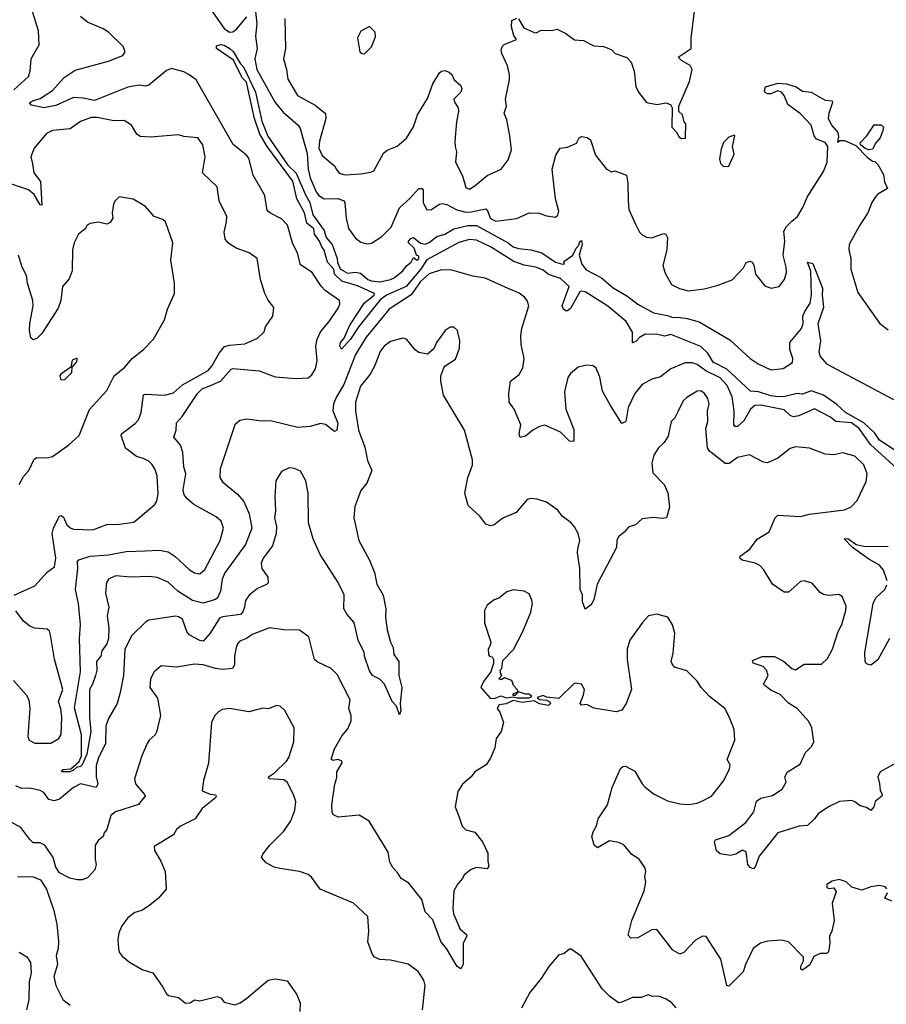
# Model space of a CAD drawing. Extents: x 1954683 to 2060285, y 904798 to 1016299.
# Tile 64 of 256: x 1989318 to 1994264, y 911137 to 916759. Entities that reach past the tile are written whole.
import ezdxf

# ---------------------------------------------------------------- set-up
doc = ezdxf.new("R2010")
doc.units = 0

msp = doc.modelspace()

# ---------------------------------------------------------------- linework, layer by layer
at = {"layer": '0CON10XD'}
for points in [[(1990355.3, 916895.3), (1990485, 916709.2), (1990515, 916687.5), (1990535, 916689.1), (1990554.6, 916705), (1990613.8, 916775)], [(1989285, 916357.9), (1989368.6, 916435), (1989377.5, 916465), (1989384, 916535), (1989428, 916615), (1989424.3, 916695), (1989390, 916805)], [(1990661.4, 916825), (1990670.6, 916735), (1990664.3, 916665), (1990673.9, 916595), (1990659.3, 916535), (1990671.3, 916475), (1990775.4, 916285.4), (1990821.3, 916231.3), (1990906.3, 916156.3), (1990917.8, 916137.8), (1990958.7, 915995), (1990964.9, 915904.9), (1990975.7, 915855), (1991009.6, 915775), (1991025, 915754.1), (1991055, 915735.9), (1991135, 915738.2), (1991167.1, 915725), (1991173.1, 915715), (1991180.4, 915625), (1991195, 915566.2), (1991235, 915510.8), (1991265, 915489.4), (1991298.9, 915478.9), (1991325, 915481.9), (1991385, 915520.6), (1991437.1, 915575), (1991485.2, 915684.8), (1991545, 915737.9), (1991595, 915795.6), (1991614.6, 915794.6), (1991621.5, 915785), (1991621.1, 915715), (1991638.8, 915675), (1991665, 915673.6), (1991714, 915706), (1991728.5, 915708.5), (1991755, 915703.2), (1991813.5, 915673.5), (1991865, 915660.4), (1991895, 915660.9), (1991978.1, 915678.1), (1991988.2, 915668.2), (1992005, 915622.9), (1992035, 915607.5), (1992156, 915624), (1992225, 915655.8), (1992283.2, 915653.2), (1992325, 915638), (1992375, 915631.2), (1992388.3, 915641.7), (1992395.6, 915665), (1992376.7, 915735), (1992356.5, 915905), (1992377.5, 915985), (1992402.5, 916025), (1992445, 916030.8), (1992495, 916053.8), (1992510, 916085), (1992525, 916091.2), (1992556, 916086), (1992575, 916072.5), (1992603.8, 915985), (1992666.7, 915905), (1992695, 915890), (1992715, 915896.7), (1992780.5, 915870.5), (1992789.5, 915825), (1992791.5, 915725), (1992794.3, 915675), (1992831.7, 915591.7), (1992855.9, 915545.9), (1992870.5, 915530.5), (1992896.1, 915516.1), (1992923.9, 915513.9), (1992995, 915538.8), (1993005, 915533.3), (1993014.2, 915514.2), (1993010.9, 915445), (1992989.4, 915355), (1993001.3, 915311.3), (1993037.6, 915247.6), (1993083.1, 915223.1), (1993135, 915210.9), (1993225, 915221.8), (1993298.9, 915241.1), (1993385, 915273.8), (1993448.8, 915341.2), (1993465, 915372.5), (1993485, 915380), (1993497.5, 915375), (1993507.3, 915357.3), (1993517.1, 915305), (1993569.7, 915239.7), (1993606.1, 915226.1), (1993653.3, 915235), (1993682.9, 915275), (1993694.4, 915315), (1993693.1, 915345), (1993675.6, 915415), (1993685.6, 915495), (1993679.5, 915550.5), (1993695, 915578), (1993725, 915607.5), (1993756.7, 915635), (1993789.8, 915690.2), (1993813.1, 915745), (1993905, 915891.2), (1993926.8, 915945), (1993930, 916035), (1993915, 916057.1), (1993865, 916076), (1993852.9, 916095), (1993835, 916156.7), (1993775, 916221.2), (1993701.2, 916275), (1993681.2, 916325), (1993666.7, 916345), (1993645, 916352), (1993605, 916335.6), (1993585, 916334.6), (1993572.9, 916342.9), (1993568.5, 916355), (1993573.8, 916376.2), (1993645, 916397.1), (1993695, 916392.9), (1993750, 916375), (1993785, 916350), (1993835, 916344), (1993915, 916298.8), (1993955, 916296.2), (1993957.1, 916285), (1993935, 916223.3), (1993932.7, 916195), (1993952.1, 916155), (1993987.3, 916115), (1993990.6, 916089.4), (1993985, 916060), (1994001.4, 916068.6), (1994025, 916068.8), (1994089.6, 916039.6), (1994155, 915973.5), (1994185, 915951.2), (1994198.8, 915948.8), (1994215, 915932.5), (1994247.5, 915875), (1994253.6, 915833.6), (1994270, 915795), (1994215, 915762.5), (1994201.8, 915748.2), (1994180.6, 915715), (1994158.8, 915655), (1994109.4, 915580.6), (1994052.2, 915475), (1994050, 915445), (1994060.8, 915395), (1994062, 915335), (1994101.7, 915201.7), (1994225, 915026.2), (1994275, 914988)], [(1992680, 916595), (1992700, 916585), (1992716.4, 916566.4), (1992782.3, 916542.3), (1992807.1, 916517.1), (1992824.2, 916465), (1992835, 916377.5), (1992850, 916345), (1992895, 916286.2), (1992956.1, 916273.9), (1993005, 916283.8), (1993032.5, 916275), (1993042.5, 916255), (1993040, 916145), (1993067.5, 916115), (1993080.7, 916090.7), (1993095, 916080), (1993117, 916083), (1993120, 916165), (1993110, 916175), (1993100, 916215), (1993080, 916235), (1993080, 916265), (1993141.2, 916405), (1993156, 916475), (1993145, 916498), (1993095, 916525.8), (1993076.7, 916545), (1993149.4, 916595), (1993150, 916655), (1993169.5, 916805)], [(1990419.7, 914675), (1990463.1, 914695), (1990525, 914763.8), (1990535, 914767.8), (1990685, 914753.3), (1990775, 914720), (1990895, 914710.4), (1990965, 914714.4), (1990985, 914731.4), (1991006.1, 914765), (1991016.5, 914813.5), (1991007.3, 914895), (1991015.4, 914935), (1991034.1, 914975.9), (1991083.5, 915035), (1991135, 915111.2), (1991144.2, 915135), (1991144, 915155), (1991061.9, 915211.9), (1991037.5, 915237.5), (1990987.5, 915315), (1990919.8, 915359.8), (1990903.8, 915425), (1990874, 915485), (1990846.8, 915585), (1990811.3, 915621.3), (1990745, 915656.2), (1990730, 915670), (1990717.1, 915755), (1990650.2, 915870.2), (1990625, 915968), (1990612.5, 915985), (1990536.5, 916046.5), (1990325.8, 916415), (1990284.6, 916444.6), (1990255, 916461.1), (1990185, 916480.8), (1990155, 916469.2), (1990055, 916384.4), (1990035, 916379.6), (1990000, 916385), (1989935, 916374.2), (1989745, 916296.7), (1989680.3, 916310.3), (1989625, 916314.7), (1989525, 916268.5), (1989454.7, 916254.7), (1989385, 916271.4), (1989374.2, 916284.2), (1989390, 916295), (1989435, 916308.7), (1989504.6, 916355), (1989571.8, 916428.2), (1989635, 916471.1), (1989825, 916521.2), (1989906, 916554), (1989920, 916575), (1989907.7, 916605), (1989825, 916687.7), (1989795, 916707.2), (1989705, 916743.8), (1989665, 916777.5)], [(1990831.1, 916765), (1990834.5, 916595), (1990823.1, 916535), (1990841.1, 916475), (1990848.9, 916418.9), (1990904.3, 916325), (1991005, 916270.5), (1991063.9, 916223.9), (1991065.5, 916195), (1991028.9, 916065), (1991024.2, 916025), (1991045, 915982.9), (1991113.6, 915923.6), (1991126, 915904), (1991141.9, 915881.9), (1991175, 915873.6), (1991265, 915878.2), (1991322.8, 915887.2), (1991339.2, 915895), (1991395, 915995.8), (1991415, 916012.9), (1991472.6, 916037.4), (1991525, 916082.9), (1991565, 916146.9), (1991588.2, 916215), (1991645, 916309.2), (1991675, 916392), (1991714.7, 916455.3), (1991725, 916464.4), (1991745, 916468.6), (1991769.7, 916459.7), (1991785, 916446.2), (1991796.7, 916415), (1991834.4, 916385), (1991842.1, 916365), (1991835.5, 916345), (1991795.5, 916305), (1991798.5, 916288.5), (1991820, 916255), (1991822.9, 916235), (1991811.4, 916175), (1991802, 916065), (1991802.5, 916035), (1991811.2, 916005), (1991806, 915945), (1991845, 915867.5), (1991865, 915800), (1991885, 915790.8), (1991917.8, 915812.2), (1991985, 915870), (1992065, 915906.2), (1992105, 915958.8), (1992124.4, 916015), (1992116.1, 916096.1), (1992097.8, 916187.8), (1992082.5, 916225), (1992095.8, 916265), (1992091.1, 916305), (1992113.8, 916415), (1992112.9, 916445), (1992102.7, 916495), (1992069.2, 916565), (1992065.5, 916585), (1992070.6, 916605), (1992082.5, 916617.5), (1992153.3, 916645), (1992138.3, 916668.3), (1992125, 916717.5), (1992126.1, 916753.9), (1992155, 916766.7)], [(1992165, 916763.3), (1992195, 916712), (1992255, 916685.8), (1992265, 916684), (1992295, 916698.6), (1992352.3, 916697.7), (1992385, 916703.8), (1992435, 916680), (1992485, 916644.4), (1992535, 916640.6), (1992595, 916610), (1992650, 916605), (1992680, 916595)], [(1991285, 916563.3), (1991326.1, 916603.9), (1991349.3, 916660.7), (1991347, 916687), (1991315, 916720), (1991265, 916692.5), (1991246.7, 916655), (1991260, 916575), (1991270, 916565), (1991285, 916563.3)], [(1994365, 914264.2), (1994225, 914357.2), (1994198.4, 914398.4), (1994136, 914456), (1994031.5, 914515), (1993981.3, 914561.3), (1993904.6, 914614.6), (1993835, 914640), (1993785, 914620), (1993754.8, 914624.8), (1993685, 914607.5), (1993646.1, 914606.1), (1993605, 914610.9), (1993535, 914633.3), (1993488.5, 914638.5), (1993353.8, 914763.8), (1993275, 914802.7), (1993244.7, 914854.7), (1993205, 914892.2), (1993035, 914960.9), (1992997.7, 914952.3), (1992959.4, 914960.6), (1992887, 914963), (1992855.9, 914944.1), (1992835, 914922.2), (1992815, 914914), (1992814.7, 914975), (1992779.6, 915035), (1992675, 915123.4), (1992545, 915204), (1992525, 915209.2), (1992515, 915205.6), (1992460.7, 915109.3), (1992445, 915095.6), (1992435, 915096.5), (1992420.9, 915105), (1992414.8, 915125), (1992454.5, 915235), (1992405, 915280.2), (1992335, 915302.9), (1992305, 915327.8), (1992264.4, 915345), (1992196.2, 915356.2), (1992138.6, 915378.6), (1992005, 915462.5), (1991925, 915499.7), (1991885, 915504.6), (1991823.8, 915486.2), (1991642.4, 915387.6), (1991605, 915332.7), (1991523.1, 915235), (1991411.2, 915185), (1991375, 915159.4), (1991253.2, 915006.8), (1991205, 914933.8), (1991155, 914877.5), (1991145.8, 914895.8), (1991148.1, 914915), (1991169.3, 914940.7), (1991202.3, 915015), (1991285, 915141.5), (1991340, 915185), (1991342.7, 915195), (1991245, 915238.5), (1991155.5, 915265.5), (1991115.4, 915305), (1991110.9, 915335), (1991075, 915374.4), (1991055, 915442.9), (1991039.5, 915465), (1991029.3, 915495), (1991000.4, 915535), (1990996.1, 915565), (1990956.4, 915596.4), (1990942.9, 915655), (1990899.8, 915735), (1990876.2, 915836.2), (1990731.1, 916035), (1990688.7, 916105), (1990657.6, 916195), (1990612, 916402), (1990587, 916427), (1990537.4, 916527.4), (1990440.4, 916595), (1990440.8, 916609.2), (1990465, 916616.7), (1990485, 916612.9), (1990517.5, 916595), (1990536.4, 916576.4), (1990577.1, 916507.1), (1990596.3, 916486.3), (1990664.3, 916345), (1990700.1, 916180.1), (1990734.1, 916094.1), (1990847.5, 915927.5), (1990895, 915883.3), (1990948.3, 915758.3), (1990973.7, 915715), (1990991.3, 915645), (1991056.2, 915555), (1991067.7, 915515), (1991101.9, 915475), (1991130, 915395), (1991132.1, 915372.1), (1991148.8, 915335), (1991187.8, 915312.2), (1991235, 915317.5), (1991262.3, 915312.3), (1991305, 915275.3), (1991325, 915268.6), (1991375, 915261.1), (1991435, 915275.6), (1991455.6, 915285), (1991505, 915324.4), (1991525, 915354.2), (1991552, 915375), (1991565, 915400), (1991585, 915386), (1991596.1, 915395), (1991595, 915408.8), (1991582.5, 915415), (1991569.1, 915455), (1991537.8, 915485), (1991537.8, 915495), (1991550.5, 915509.5), (1991565, 915514.5), (1991605, 915482.9), (1991632.2, 915477.8), (1991655, 915486), (1991699.4, 915520.6), (1991745, 915534.3), (1991795.3, 915564.7), (1991876, 915584), (1991925, 915584.2), (1992105.6, 915485.6), (1992135, 915462.1), (1992165, 915451.5), (1992235, 915444.6), (1992298.3, 915428.3), (1992375, 915373.6), (1992415, 915362.5), (1992426.7, 915365), (1992422.5, 915375), (1992428.3, 915381.7), (1992474.5, 915415), (1992493.1, 915455), (1992509.3, 915470.7), (1992515, 915492.5), (1992525, 915498), (1992528.6, 915475), (1992510.6, 915415), (1992526.7, 915363.3), (1992551.4, 915331.4), (1992638.8, 915285), (1992705, 915228), (1992782.6, 915182.6), (1992845, 915134), (1992935.5, 915085.5), (1993015, 915069.5), (1993045, 915057.5), (1993075, 915059.6), (1993127.9, 915052.1), (1993195, 915033.6), (1993371.7, 914931.7), (1993487.5, 914825), (1993533.4, 914793.4), (1993605, 914758.8), (1993675, 914768), (1993728.3, 914801.7), (1993729.6, 914825), (1993712.7, 914875), (1993712.9, 914915), (1993779.4, 914995), (1993789.5, 915025), (1993787.3, 915065), (1993798.3, 915091.7), (1993828.9, 915141.1), (1993836.7, 915185), (1993833.1, 915323.1), (1993813.3, 915375), (1993845, 915366.7), (1993900.7, 915225), (1993897.5, 915185), (1993905.8, 915115), (1993873.1, 915023.1), (1993888.5, 914925), (1993878.3, 914861.7), (1993886.4, 914835), (1993922.9, 914792.9), (1994305, 914590)], [(1989287, 913473), (1989404.7, 913525.3), (1989475, 913604.5), (1989516.7, 913635), (1989524.7, 913685), (1989503.3, 913825), (1989510, 913855), (1989545, 913925.8), (1989555, 913926.9), (1989567.4, 913917.4), (1989587.5, 913875), (1989610, 913855), (1989625, 913849.4), (1989735, 913846.7), (1989815.8, 913875.8), (1989887.7, 913877.7), (1989969.5, 913890.5), (1990089.7, 913990.3), (1990099.7, 914010.3), (1990107.6, 914052.4), (1990102, 914155), (1990089.2, 914195), (1990071.3, 914221.3), (1990055, 914237.5), (1990023.3, 914253.3), (1989984.5, 914264.5), (1989922.4, 914312.4), (1989896.2, 914385), (1989898.8, 914395), (1989977.5, 914452.5), (1989995, 914473.8), (1990010.6, 914515), (1990024, 914616), (1990035, 914620.6), (1990145, 914614.4), (1990195, 914627.5), (1990247, 914673), (1990394, 914756), (1990415, 914780.8), (1990455.8, 914854.2), (1990487.6, 914892.4), (1990515, 914901.2), (1990602.7, 914907.3), (1990675, 914940), (1990713.6, 914976.4), (1990720, 915005), (1990763.3, 915065), (1990767.5, 915115), (1990736.4, 915156.4), (1990716.7, 915195), (1990692, 915275), (1990673.3, 915395), (1990627.9, 915427.9), (1990553.3, 915455), (1990510.9, 915480.9), (1990490, 915505), (1990484.2, 915545), (1990498.6, 915605), (1990499.2, 915635), (1990456, 915725), (1990444, 915805), (1990362, 915885), (1990375.7, 915975.7), (1990363.9, 916043.9), (1990333.6, 916083.6), (1990255, 916092), (1990225, 916102), (1990065, 916088.6), (1990005, 916092), (1989986.2, 916105), (1989955, 916155.8), (1989915, 916182.9), (1989855, 916182.2), (1989760.6, 916200.6), (1989725, 916199.5), (1989665, 916176.9), (1989605, 916135.6), (1989505, 916126.5), (1989471.3, 916108.7), (1989400.6, 916025), (1989380.6, 915975), (1989390, 915935), (1989398.1, 915885), (1989435.6, 915835), (1989445, 915700), (1989435, 915702.5), (1989400.2, 915760.2), (1989368.1, 915788.1), (1989215, 915838.5)], [(1994165, 916015.6), (1994143.6, 916023.6), (1994116.2, 916045), (1994113.8, 916055), (1994152.5, 916095), (1994195, 916157.5), (1994235, 916158), (1994247.8, 916145), (1994245, 916126.7), (1994228.9, 916085), (1994204.5, 916055.5), (1994185, 916018.6), (1994165, 916015.6)], [(1993335, 915921.2), (1993365, 915923.3), (1993395, 915990), (1993386.7, 916035), (1993400, 916095), (1993395, 916100), (1993365, 916087.5), (1993335, 916057.5), (1993320.7, 916019.3), (1993312.5, 915965), (1993318.3, 915938.3), (1993335, 915921.2)], [(1989314.7, 914105.3), (1989339.3, 914150.7), (1989369.1, 914185), (1989399.8, 914250.2), (1989415, 914259.5), (1989475, 914257.8), (1989505, 914264.3), (1989599.1, 914330.9), (1989658.1, 914385), (1989716.7, 914533.3), (1989815, 914640.8), (1989857.8, 914725), (1989918.1, 914775), (1989959.2, 914825), (1990023.8, 914875), (1990081.2, 914935), (1990144, 915045), (1990162, 915105), (1990201.2, 915195), (1990200.8, 915255), (1990180, 915385), (1990192, 915485), (1990150, 915605), (1990135, 915617.1), (1990085.9, 915635.9), (1990035, 915691.2), (1989965, 915733.3), (1989885, 915746.7), (1989861.7, 915721.7), (1989853.3, 915705), (1989846.2, 915655), (1989850, 915625), (1989835, 915600), (1989815, 915591.2), (1989765, 915602), (1989720, 915595), (1989703.6, 915586.4), (1989691.2, 915565), (1989653.8, 915535), (1989628.8, 915485), (1989618.8, 915445), (1989617.8, 915325), (1989600.2, 915279.8), (1989562.5, 915235), (1989553.1, 915155), (1989537.7, 915112.3), (1989445, 914967.1), (1989415, 914939.2), (1989395, 914931.2), (1989382.3, 914942.3), (1989374.4, 914985), (1989375.6, 915025), (1989394.7, 915125), (1989392.4, 915155), (1989362.2, 915255), (1989357.3, 915297.3), (1989331.2, 915345), (1989310.7, 915415)], [(1994345, 914177.8), (1994172.9, 914332.9), (1994109.8, 914425), (1994065, 914457.1), (1993975.2, 914465.2), (1993945, 914489.3), (1993855, 914535.9), (1993765, 914496.8), (1993735, 914491.8), (1993715, 914498.5), (1993680.5, 914530.5), (1993546.9, 914556.9), (1993514.5, 914555.5), (1993489.3, 914535), (1993450.9, 914469.1), (1993415, 914436.4), (1993398.8, 914435), (1993393.3, 914445), (1993394.8, 914525), (1993383.8, 914605), (1993355, 914669.7), (1993315, 914713), (1993233.7, 914753.7), (1993185, 914789.7), (1993155, 914799.2), (1993115, 914799.6), (1993035, 914765.6), (1992975, 914718.6), (1992925, 914706.9), (1992870.8, 914675), (1992829.1, 914625), (1992790.5, 914545), (1992778.1, 914465), (1992755, 914452.5), (1992689.2, 914555), (1992645, 914637.5), (1992628.3, 914718.3), (1992608.3, 914768.3), (1992591.7, 914781.7), (1992555, 914786.2), (1992505.8, 914774.2), (1992461.1, 914738.9), (1992445.8, 914715), (1992427, 914633), (1992434.5, 914535), (1992481.2, 914418.8), (1992480, 914350), (1992455, 914352.5), (1992405, 914402.9), (1992315, 914442.9), (1992285, 914435.7), (1992246, 914415), (1992205, 914380.8), (1992175, 914372.5), (1992168.8, 914395), (1992177.5, 914445), (1992140.6, 914535), (1992110.8, 914575), (1992109.6, 914625), (1992119.2, 914695), (1992168, 914732), (1992190, 914770), (1992197.9, 914825), (1992180, 914905), (1992177.1, 914955), (1992182.9, 914995), (1992223.8, 915125), (1992214.2, 915155), (1992198.8, 915175), (1992168, 915198), (1992105, 915223.5), (1991975, 915283.1), (1991905, 915293.9), (1991785, 915328.9), (1991725, 915331.3), (1991655, 915307.9), (1991605, 915264.2), (1991551.7, 915188.3), (1991427.2, 915105), (1991295, 914945.3), (1991233.7, 914846.3), (1991168, 914675), (1991125, 914605.3), (1991108.2, 914565), (1991105.9, 914525), (1991133.6, 914455), (1991128.7, 914415), (1991115, 914408.1), (1991063, 914447), (1991035, 914452.4), (1990975, 914435.9), (1990905, 914430.8), (1990756.2, 914466.2), (1990685, 914468.1), (1990615, 914478.4), (1990575, 914470.7), (1990546.2, 914445), (1990462.5, 914195), (1990459.5, 914145), (1990475, 914119.4), (1990560.1, 914050.1), (1990597.2, 914007.2), (1990628.1, 913938.1), (1990642, 913855), (1990607.1, 913762.9), (1990489.4, 913600.6), (1990474.3, 913565), (1990464.8, 913495), (1990447.3, 913457.3), (1990435, 913448.1), (1990365, 913428), (1990305, 913442.2), (1990221.1, 913495), (1990165, 913547.7), (1990103.3, 913573.3), (1990055, 913580), (1989954.3, 913575.7), (1989865, 913584.2), (1989823.8, 913565), (1989814, 913545), (1989808.1, 913485), (1989825.8, 913405), (1989817.5, 913355), (1989826.7, 913285), (1989824.2, 913225), (1989814.2, 913195), (1989786.2, 913155), (1989780, 913125), (1989756.7, 913095), (1989758.8, 913045), (1989751.2, 913015), (1989733.8, 912965), (1989716.2, 912935), (1989715.4, 912775), (1989723.1, 912695), (1989701.2, 912565), (1989675, 912503.9), (1989665, 912494.7), (1989641.5, 912488.5), (1989625, 912473.1), (1989603.3, 912465), (1989556.7, 912465), (1989565, 912477.8), (1989608.9, 912481.1), (1989657.5, 912522.5), (1989670.9, 912555), (1989670.4, 912675), (1989630.2, 912830.2), (1989664.8, 913034.8), (1989658.7, 913225), (1989665.3, 913305), (1989653.1, 913425), (1989635.4, 913505), (1989649.5, 913625), (1989648.1, 913665), (1989656, 913675), (1989720, 913695), (1989825, 913702.4), (1989925, 913722.8), (1990033.6, 913726.4), (1990115, 913729.5), (1990165, 913719.6), (1990205, 913694.5), (1990286.6, 913616.6), (1990315, 913600.5), (1990345, 913595.6), (1990375, 913619.2), (1990462, 913785), (1990480.8, 913855), (1990468.5, 913895), (1990439.3, 913919.3), (1990311.4, 913991.4), (1990273.4, 914023.4), (1990257.4, 914045), (1990251.5, 914075), (1990265.5, 914165), (1990255.2, 914205), (1990248.2, 914288.2), (1990235, 914328.9), (1990197.5, 914375), (1990211.8, 914415), (1990212.3, 914457.7), (1990245, 914492.9), (1990333, 914625), (1990358.5, 914651.5), (1990419.7, 914675)], [(1994096.8, 914013.2), (1994148.7, 914121.3), (1994155.6, 914165), (1994135, 914218), (1994085, 914266.7), (1994015, 914285.8), (1993965, 914274.2), (1993915, 914277.1), (1993825, 914311.4), (1993745, 914319.4), (1993715, 914309.4), (1993645, 914254.3), (1993585, 914228.8), (1993562.3, 914232.3), (1993483.8, 914273.8), (1993415, 914259.4), (1993366.2, 914225), (1993345, 914224.4), (1993254.3, 914295), (1993243.8, 914313.8), (1993233.1, 914425), (1993245.6, 914465), (1993244.2, 914525), (1993252.5, 914565), (1993245, 914596.7), (1993225.8, 914625), (1993205, 914639.2), (1993185, 914637.5), (1993125, 914602), (1993105, 914583.3), (1993076.4, 914523.6), (1993056.7, 914485), (1993036.7, 914465), (1993019.7, 914380.3), (1992995.9, 914344.1), (1992964, 914315), (1992937.3, 914272.7), (1992926.1, 914226.1), (1992932.1, 914172.1), (1992996.2, 914105), (1993017, 914057), (1993025.7, 913975), (1993010, 913915), (1992985, 913911.2), (1992935, 913916.2), (1992870.5, 913909.5), (1992832.5, 913875), (1992795, 913862.5), (1992768.3, 913831.7), (1992735, 913806.7), (1992725.8, 913785), (1992724, 913745), (1992614.2, 913535), (1992595, 913446.7), (1992576.7, 913415), (1992545, 913392.5), (1992530.8, 913435), (1992529.2, 913475), (1992517.1, 913505), (1992515.3, 913625), (1992500.8, 913715), (1992503.3, 913736.7), (1992514.5, 913785.5), (1992505.4, 913825), (1992485, 913862.5), (1992465.3, 913885.3), (1992414.5, 913924.5), (1992388.3, 913958.3), (1992325, 914003.3), (1992270.7, 914020.7), (1992235, 914024), (1992215, 914018.8), (1992151.2, 913945), (1992075, 913912.5), (1992026.4, 913873.6), (1992005, 913868.1), (1991979.1, 913879.1), (1991944, 913924), (1991877.3, 913985), (1991858.1, 914055), (1991874.6, 914145.4), (1991902, 914215), (1991902, 914245), (1991856, 914415), (1991736.2, 914615), (1991721.2, 914695), (1991721.2, 914725), (1991739.3, 914770.7), (1991747, 914783), (1991805, 914820), (1991827.5, 914882.5), (1991830.8, 914925), (1991816.7, 914985), (1991795, 915002.5), (1991775, 915003.3), (1991746.7, 914985), (1991697.5, 914915), (1991680.7, 914879.3), (1991645, 914848.8), (1991595, 914858.8), (1991575, 914874), (1991525.5, 914935.5), (1991505, 914940), (1991435, 914920.6), (1991398.1, 914895), (1991375.5, 914865), (1991344.5, 914785), (1991317.5, 914735), (1991263.8, 914666.2), (1991234.6, 914575), (1991233.8, 914525), (1991251.8, 914415), (1991287.2, 914317.2), (1991302, 914242), (1991327.5, 914185), (1991298.3, 914111.7), (1991265, 914070), (1991231.4, 913978.6), (1991224.5, 913915), (1991240, 913845), (1991254.3, 913785), (1991313.6, 913673.6), (1991342.1, 913602.1), (1991355.7, 913535), (1991393, 913473), (1991407.1, 913395), (1991406, 913345), (1991415.6, 913275), (1991433.8, 913205), (1991450, 913175), (1991453.8, 913135), (1991481.2, 913095), (1991481.4, 913015), (1991498.6, 912945), (1991490, 912855), (1991492.5, 912815), (1991485, 912790), (1991468.8, 912838.8), (1991444.2, 912865), (1991400, 912965), (1991373.1, 912993.1), (1991332, 913015), (1991315, 913040), (1991285.8, 913124.2), (1991284.3, 913145), (1991249.5, 913215), (1991226.1, 913316.1), (1991184.4, 913364.4), (1991167.1, 913395), (1991170, 913475), (1991135.2, 913545.3), (1991032.8, 913705), (1990993.5, 913795), (1990966.7, 913885), (1990964.5, 914055), (1990950, 914125), (1990920.8, 914180.8), (1990886.6, 914196.6), (1990855, 914199.4), (1990811.3, 914178.7), (1990780, 914125), (1990774.4, 914035), (1990778.6, 913955), (1990772, 913915), (1990784.1, 913865.9), (1990782, 913825), (1990760, 913755), (1990707.5, 913685), (1990695.8, 913655), (1990700, 913625), (1990733.8, 913575), (1990735.8, 913544.2), (1990727, 913533), (1990675, 913510.8), (1990626.9, 913473.1), (1990606.8, 913443.2), (1990600.9, 913405), (1990591.8, 913378.2), (1990577.9, 913362.1), (1990475, 913349.6), (1990458.3, 913341.7), (1990405, 913255.5), (1990365, 913209.6), (1990345, 913213.5), (1990285, 913246.5), (1990272.1, 913265), (1990246.7, 913335), (1990225, 913350), (1990206.8, 913353.2), (1990055, 913330.6), (1990035, 913318.1), (1989957.6, 913242.4), (1989918.2, 913165), (1989910.8, 913015), (1989892.1, 912917.9), (1989874.1, 912855), (1989825, 912768.2), (1989809.5, 912725), (1989806.6, 912625), (1989768.4, 912545), (1989755, 912501.2), (1989754.6, 912435), (1989763.2, 912395), (1989755, 912375.6), (1989665, 912395.4), (1989625.7, 912375), (1989545, 912307.9), (1989515, 912298.8), (1989485, 912306.5), (1989455, 912346.4), (1989435, 912357.8), (1989375, 912370.2), (1989328.3, 912368.3), (1989295, 912383.3)], [(1989553, 914703), (1989575, 914704), (1989616.2, 914745), (1989617.5, 914775), (1989643.3, 914805), (1989646.1, 914826.1), (1989616.7, 914815), (1989610, 914775), (1989552.5, 914735), (1989547.5, 914725), (1989553, 914703)], [(1994338.8, 912525), (1994228, 912465), (1994215.7, 912435), (1994224.4, 912395), (1994229.4, 912359.4), (1994240, 912335), (1994237.5, 912325), (1994200, 912295), (1994193.3, 912265), (1994175, 912243.3), (1994150.7, 912260.7), (1994115, 912270), (1994085, 912293.5), (1994065, 912300), (1993997.5, 912295), (1993933.3, 912265), (1993875, 912224), (1993854.2, 912195), (1993815, 912158), (1993765.7, 912154.3), (1993644.4, 912115.6), (1993538.3, 911981.7), (1993516.9, 911925), (1993505, 911911.2), (1993487, 911917), (1993474.2, 911935), (1993465, 912006.7), (1993443.9, 912016.1), (1993405.8, 911994.2), (1993375, 911986.2), (1993315, 911996.7), (1993295, 912012.5), (1993282.5, 912065), (1993290, 912075), (1993365, 912100), (1993463.1, 912175), (1993508.1, 912235), (1993523.5, 912296.5), (1993547, 912313), (1993615, 912329.4), (1993670, 912365), (1993692.5, 912405), (1993685.7, 912435), (1993699.2, 912465), (1993771.5, 912508.5), (1993802.9, 912575), (1993839.1, 912610.9), (1993850, 912635), (1993838.2, 912715), (1993821.4, 912751.4), (1993754.4, 912825), (1993706, 912856), (1993657.5, 912905), (1993605, 912930.9), (1993572, 912955), (1993563.8, 912965), (1993590.6, 913015), (1993579.4, 913045), (1993561.2, 913065), (1993504, 913085), (1993500, 913100), (1993555, 913122.3), (1993625, 913122.1), (1993676.5, 913096.5), (1993725, 913053.8), (1993745, 913047.5), (1993795, 913078.8), (1993895, 913078.8), (1993928.2, 913111.8), (1993956.4, 913165), (1993989.4, 913265), (1994010, 913305), (1994033.8, 913385), (1994035, 913410), (1994012.5, 913465), (1993993.6, 913476.4), (1993935, 913471.2), (1993905, 913476), (1993887.3, 913487.3), (1993840.5, 913540.5), (1993795, 913554), (1993775, 913551.2), (1993705, 913490), (1993680.5, 913490.5), (1993615, 913536.2), (1993565, 913616.7), (1993542.4, 913642.4), (1993516.3, 913656.3), (1993442, 913672), (1993428.6, 913685), (1993430, 913695), (1993485, 913735.8), (1993526.6, 913793.4), (1993595, 913833.8), (1993629.2, 913915), (1993645, 913930), (1993775, 913921.9), (1993825, 913935.6), (1994025, 913960.6), (1994063.4, 913976.6), (1994096.8, 914013.2)], [(1994268.4, 913555), (1994247.3, 913615), (1994224.8, 913644.8), (1994165, 913678), (1994070.8, 913745), (1994023.3, 913795), (1994045, 913796.7), (1994091.8, 913761.8), (1994135, 913753.6), (1994275, 913751.2)], [(1994282.3, 913225), (1994215, 913104.2), (1994175, 913072.5), (1994151.7, 913081.7), (1994142.5, 913095), (1994142, 913145), (1994189, 913425), (1994205, 913457.2), (1994255.4, 913505), (1994267.6, 913532.4)], [(1992025, 912882), (1992065, 912897.5), (1992095, 912886), (1992135, 912892.5), (1992157, 912887), (1992225, 912887.5), (1992240, 912895), (1992225, 912906.7), (1992205, 912906.7), (1992165, 912920), (1992145, 912900), (1992135, 912900), (1992135, 912910), (1992160, 912920), (1992160, 912925), (1992157.5, 912935), (1992136.4, 912956.4), (1992127.5, 912985), (1992085, 913000), (1992065, 912990), (1992052.5, 912995), (1992070, 913015), (1992063, 913023), (1992060, 913045), (1992070, 913055), (1992075, 913100), (1992137, 913163), (1992190, 913265), (1992234.2, 913375), (1992243.8, 913425), (1992241.2, 913445), (1992225, 913480), (1992196.4, 913496.4), (1992135, 913503.3), (1992098.3, 913491.7), (1992052.5, 913455), (1992025, 913446.2), (1991985, 913416), (1991970, 913385), (1991970, 913315), (1992006.2, 913205), (1992003.9, 913186.1), (1991992, 913165), (1991993.9, 913133.9), (1992000, 913125), (1992015, 913120), (1992022.5, 913105), (1992022.5, 913085), (1992007.5, 913035), (1991965, 912980), (1991950, 912945), (1992003.3, 912885), (1992025, 912882)], [(1989283.3, 912985), (1989354.3, 912904.3), (1989370, 912875), (1989375.6, 912825), (1989364.8, 912665), (1989371.1, 912645), (1989405, 912627.3), (1989495, 912627.9), (1989541.4, 912655), (1989555, 912676.7), (1989558.8, 912775), (1989553.5, 912823.5), (1989540, 912865), (1989564.4, 912935), (1989517, 913107), (1989494.3, 913244.3), (1989487, 913267), (1989475, 913278), (1989404.2, 913284.2), (1989375, 913296.2), (1989340, 913325), (1989295, 913383.3)], [(1994267, 911797), (1994257.5, 911807.5), (1994225, 911816), (1994175, 911807.1), (1994125, 911788.8), (1994066.4, 911806.4), (1994035, 911836.7), (1993995, 911848.8), (1993955, 911840), (1993925, 911820), (1993923.6, 911803.6), (1993935, 911797.5), (1993965, 911802.5), (1993978.3, 911778.3), (1993954, 911715), (1993966.1, 911616.1), (1993953.8, 911555), (1993940, 911525), (1993941.4, 911485), (1993934, 911436), (1993925, 911426.7), (1993886.7, 911426.7), (1993850.3, 911409.7), (1993827, 911363), (1993785, 911331.2), (1993776.7, 911336.7), (1993776, 911355), (1993790.6, 911385), (1993791.9, 911405), (1993705, 911493.1), (1993665, 911503.1), (1993585, 911496.5), (1993545, 911486.7), (1993504.4, 911455), (1993460.6, 911365), (1993447.9, 911322.1), (1993365, 911240), (1993353.8, 911245), (1993319.4, 911395), (1993235, 911523.3), (1993215, 911526.2), (1993175, 911502.5), (1993107.9, 911432.1), (1993085, 911424), (1993045, 911446.2), (1992955, 911564), (1992925, 911561.4), (1992845, 911515.5), (1992805, 911514.2), (1992790.8, 911530.8), (1992810.6, 911615), (1992881.4, 911785), (1992892, 911835), (1992886.2, 911865), (1992891.2, 911895), (1992887.5, 911915), (1992853.8, 911965), (1992811.2, 911991.2), (1992765, 912047.1), (1992735, 912060.8), (1992685, 912070), (1992615, 912030), (1992595.8, 912045.8), (1992583.8, 912095), (1992592.5, 912125), (1992610.8, 912155), (1992619.2, 912195), (1992673.3, 912275), (1992699.2, 912375), (1992746.4, 912483.6), (1992760, 912495), (1992775, 912496.2), (1992828.8, 912468.8), (1992870, 912395), (1992885, 912378.8), (1992935, 912338), (1993015, 912298.6), (1993085, 912281.4), (1993135, 912277.5), (1993184.1, 912285.9), (1993215, 912298), (1993265.5, 912324.5), (1993275, 912336.2), (1993337.1, 912415), (1993368.9, 912481.1), (1993372.5, 912505), (1993355.8, 912535), (1993398.8, 912645), (1993395.7, 912705.7), (1993369.4, 912775), (1993341.4, 912825), (1993254.2, 912895), (1993207.5, 912945), (1993185, 912982), (1993125, 913040), (1993055, 913062.5), (1993041.4, 913081.4), (1993036.2, 913095), (1993048.3, 913141.7), (1993056.7, 913255), (1993043.9, 913303.9), (1993017.7, 913347.7), (1992955, 913364), (1992905.9, 913354.1), (1992872.5, 913317.5), (1992800, 913215), (1992784.3, 913165), (1992784.3, 913105), (1992810, 912935), (1992779.2, 912855)], [(1992779.2, 912855), (1992755, 912816), (1992722.7, 912807.3), (1992595, 912828.6), (1992555, 912848), (1992524.1, 912844.1), (1992516.2, 912855), (1992535.7, 912904.3), (1992540.8, 912935), (1992523.8, 912963.8), (1992485, 912970), (1992395, 912882), (1992325, 912890), (1992305, 912899.2), (1992271.7, 912888.3), (1992285, 912877.5), (1992325, 912872.5), (1992343, 912863), (1992347.5, 912855), (1992335, 912843.8), (1992285, 912853.3), (1992255, 912870), (1992185, 912860), (1992135, 912871.9), (1992095, 912852.9), (1992055, 912846.2), (1992043.3, 912825), (1992057.5, 912805), (1992079.2, 912745), (1992066, 912695), (1992036.7, 912655), (1992029.7, 912600.3), (1992005, 912542.5), (1991980, 912505), (1991915.8, 912464.2), (1991894.2, 912435.8), (1991845, 912393.3), (1991818.3, 912351.7), (1991802.5, 912265), (1991825.8, 912205.8), (1991843, 912153), (1991865, 912133.8), (1991915, 912120), (1991958.8, 912065), (1991989.1, 911999.1), (1991989.2, 911955), (1991996, 911925), (1991985, 911910), (1991925, 911918.8), (1991895, 911906.7), (1991854.4, 911875.6), (1991846, 911855), (1991817.5, 911825), (1991795.8, 911784.2), (1991789.5, 911685), (1991793, 911653), (1991832.2, 911565), (1991868.8, 911535), (1991870, 911525), (1991849.2, 911485), (1991848, 911365), (1991835, 911340), (1991815, 911353.3), (1991754.3, 911455), (1991721.9, 911495), (1991675, 911618.8), (1991632.9, 911665), (1991613.1, 911735), (1991538, 911828), (1991495, 911856), (1991476.4, 911886.4), (1991447, 911917), (1991430.7, 911949.3), (1991421.2, 912005), (1991313, 912183), (1991255, 912216.2), (1991135, 912205.8), (1991108.8, 912218.8), (1991101.2, 912231.2), (1991098.5, 912275), (1991115.8, 912394.2), (1991127.3, 912432.7), (1991127.5, 912465), (1991158.6, 912515), (1991155.7, 912525), (1991135, 912535.5), (1991105, 912529.2), (1991096.4, 912536.4), (1991114.2, 912595), (1991158.3, 912671.7), (1991191.2, 912708.8), (1991209.2, 912755), (1991210, 912785), (1991195.8, 912825), (1991204.3, 912875), (1991130.2, 913020.2), (1991095, 913054.2), (1991015, 913091.9), (1991000.8, 913105), (1990967.1, 913235), (1990915, 913272.9), (1990824.5, 913275.5), (1990743.5, 913286.5), (1990645, 913247.8), (1990612, 913225), (1990575, 913209.4), (1990560.6, 913195), (1990552.5, 913175), (1990542.9, 913125), (1990544.6, 913075.4), (1990532.5, 913055), (1990475, 913048.9), (1990435, 913054.1), (1990365.4, 913074.6), (1990315, 913078.2), (1990215, 913062.5), (1990125, 913068.8), (1990085, 913036), (1990064.2, 912995), (1990061.2, 912945), (1990103.8, 912885), (1990120.8, 912785), (1990098.8, 912691.2), (1990091.2, 912675), (1990056.2, 912645), (1990044.4, 912625.6), (1990014.5, 912555), (1989972.9, 912425), (1989978.5, 912395), (1990030.8, 912335), (1990034, 912325), (1990021.7, 912311.7), (1989995, 912278.1), (1989865, 912236.1), (1989837.8, 912215), (1989815.8, 912135), (1989800, 912115), (1989793.8, 912095), (1989766.7, 912073.3), (1989749.2, 912045), (1989748, 911965), (1989754, 911935), (1989746, 911905), (1989705, 911858.8), (1989675, 911848), (1989645, 911847.5), (1989603.6, 911856.4), (1989545, 911888), (1989525, 911920), (1989508.6, 911975), (1989461.2, 912045), (1989435, 912058.8), (1989395, 912058.8), (1989375, 912077.5), (1989325, 912147.1), (1989272.5, 912175)], [(1991617.5, 911105), (1991631.9, 911245), (1991624.4, 911275), (1991592.5, 911325), (1991535, 911365.7), (1991435, 911389.4), (1991373.1, 911393.1), (1991343.3, 911405), (1991331.4, 911421.4), (1991304.2, 911494.2), (1991310, 911555), (1991305, 911637.5), (1991223.8, 911713.8), (1991033.3, 911795), (1990983.4, 911863.4), (1990965, 911878), (1990914.4, 911894.4), (1990802.2, 911912.2), (1990769.7, 911919.7), (1990725, 911943.8), (1990698.8, 911975), (1990705.9, 911994.1), (1990746.2, 912045), (1990825, 912126), (1990864.4, 912185), (1990888.1, 912245), (1990892.9, 912295), (1990880.6, 912335), (1990845, 912405.8), (1990825, 912418.5), (1990742.5, 912425), (1990737.5, 912435), (1990771.4, 912458.6), (1990841.1, 912525), (1990853.7, 912546.3), (1990883.1, 912635), (1990884.2, 912715), (1990831.2, 912815), (1990805, 912838.8), (1990785, 912842), (1990735, 912823.3), (1990705, 912828), (1990625, 912807.5), (1990514.4, 912825.6), (1990475, 912819.2), (1990455, 912808.8), (1990432, 912785), (1990412.5, 912745), (1990395.7, 912514.3), (1990366, 912415), (1990360, 912355), (1990405, 912336.9), (1990435, 912332.5), (1990440, 912325), (1990435.8, 912315), (1990360, 912255), (1990320, 912195), (1990235.9, 912154.1), (1990213.3, 912135), (1990195, 912103.8), (1990085, 912037.5), (1990086.7, 912015), (1990123.4, 911953.4), (1990147.5, 911895), (1990153.3, 911795), (1990108.7, 911741.3), (1990053, 911697), (1990015, 911672), (1989975, 911661.2), (1989935, 911631.2), (1989901.2, 911585), (1989884.2, 911545), (1989878.6, 911505), (1989880.8, 911455), (1989886, 911435), (1989901.7, 911411.7), (1989945, 911377.5), (1990016.2, 911335), (1990076.8, 911316.8), (1990133.9, 911233.9), (1990155, 911197.5), (1990167.7, 911187.7), (1990225, 911176.2), (1990265, 911144), (1990290, 911145), (1990315, 911162.5), (1990345, 911156.7), (1990445, 911180.8), (1990465, 911173.8), (1990485, 911148.8), (1990545, 911133.8), (1990576.7, 911145), (1990615, 911172), (1990736.7, 911275), (1990775, 911282.9), (1990845, 911270), (1990898, 911195), (1990918, 911145), (1990916, 911095)], [(1989305.9, 911865.9), (1989395, 911864.2), (1989436.9, 911846.9), (1989470, 911795), (1989512.5, 911672.5), (1989530, 911595), (1989540, 911495), (1989537.5, 911455), (1989525.6, 911415), (1989534.3, 911365), (1989513.1, 911295), (1989525, 911243.3), (1989563.6, 911163.6), (1989605, 911131.4)], [(1994295.9, 911725.9), (1994255, 911743.3), (1994271.2, 911775)], [(1993065, 911117.5), (1993037.3, 911147.3), (1993006.8, 911166.8), (1992965, 911182.5), (1992929.3, 911180.7), (1992905, 911190), (1992865, 911176.2), (1992815, 911176.2), (1992755, 911148.8), (1992735, 911146), (1992683.3, 911183.3), (1992641.4, 911225), (1992521.7, 911411.7), (1992465, 911452.5), (1992455, 911452.5), (1992425, 911426.7), (1992393.3, 911416.7), (1992337, 911353), (1992293.8, 911285), (1992228.8, 911205), (1992182.5, 911115)], [(1989314.6, 911435), (1989357.8, 911407.8), (1989379.3, 911375), (1989383.1, 911316.9), (1989372.3, 911265), (1989370, 911165), (1989356.2, 911105)]]:
    msp.add_lwpolyline(points, dxfattribs=at)

doc.saveas('drawing.dxf')
